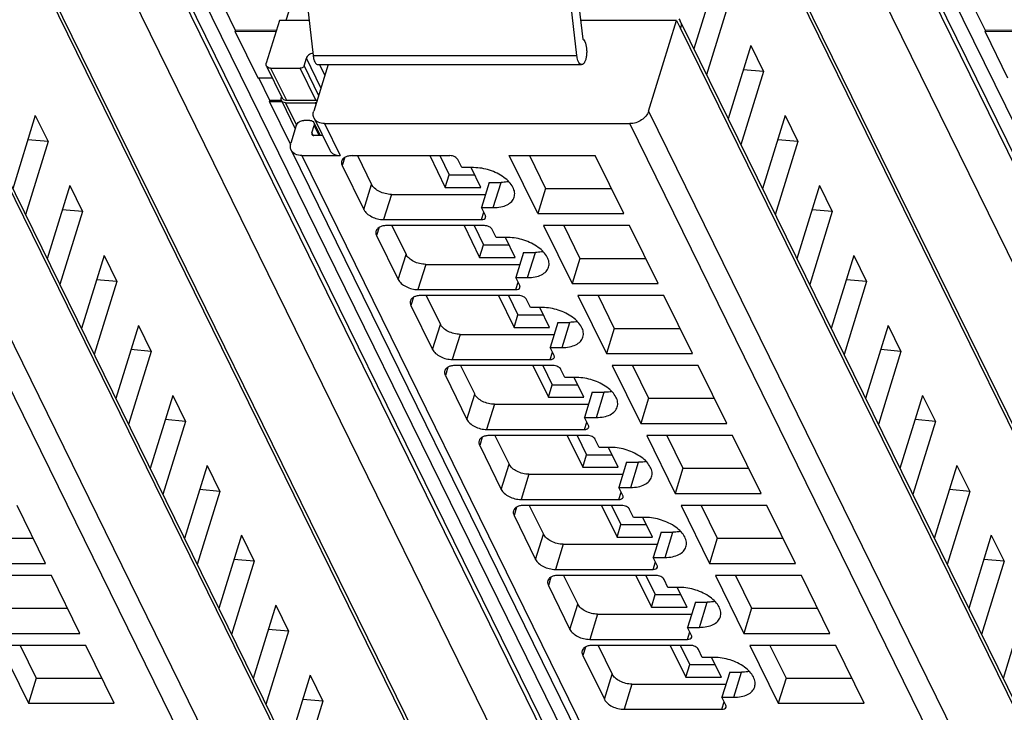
# Model space of a CAD drawing. Header units: millimetres. Extents: x 0 to 841, y 0 to 594.
# Tile 18 of 237: x 212 to 243, y 55 to 77. Entities that reach past the tile are written whole.
import ezdxf

# ---------------------------------------------------------------- set-up
doc = ezdxf.new("R2010")
doc.units = ezdxf.units.MM
doc.header["$LTSCALE"] = 46.255
doc.layers.get('0').update_dxf_attribs({"linetype": 'CONTINUOUS'})

msp = doc.modelspace()

# ---------------------------------------------------------------- linework, layer by layer
at = {"color": 9, "linetype": 'CONTINUOUS'}
for p, q in [((238.93525, 33.68029), (212.16349, 88.23541)), ((262.23809, 33.68029), (235.46633, 88.23541)), ((237.77419, 32.90348), (211.00241, 87.45865)), ((213.17026, 87.45865), (239.94204, 32.90348)), ((261.07704, 32.90348), (234.30525, 87.45865)), ((236.4731, 87.45865), (263.24489, 32.90348)), ((232.89319, 37.61283), (211.1132, 81.99579)), ((256.19604, 37.61283), (234.41605, 81.99579)), ((231.71737, 31.51324), (209.63234, 76.5178)), ((255.02022, 31.51324), (232.93519, 76.5178)), ((221.75494, 74.66228), (221.30281, 75.58362)), ((221.5121, 75.6697), (229.70955, 75.6697)), ((221.23019, 75.34863), (221.68232, 74.42728)), ((221.7104, 75.38375), (221.87454, 75.04928)), ((220.19282, 75.27029), (220.68089, 74.27572)), ((221.60195, 74.27572), (221.11388, 75.27029)), ((220.65668, 74.19739), (220.99647, 73.50495)), ((221.59832, 74.15545), (221.57774, 74.19739)), ((208.63647, 73.93864), (230.96553, 28.43679)), ((231.93931, 73.93864), (254.26838, 28.43679)), ((230.38397, 28.04512), (208.0549, 73.54697)), ((221.69785, 73.17906), (221.54409, 73.49239)), ((221.87082, 73.54697), (222.35889, 72.5524)), ((253.68681, 28.04512), (231.35775, 73.54697)), ((221.47147, 73.25739), (221.50706, 73.18486)), ((221.16151, 72.5524), (242.51444, 29.0397)), ((222.49934, 72.5006), (222.4193, 72.24159)), ((223.09039, 70.87405), (223.33246, 71.65738)), ((227.11256, 70.93621), (227.35462, 71.71954)), ((223.94551, 71.34657), (223.70344, 70.56325)), ((226.74295, 70.56325), (226.81412, 70.79358)), ((223.56699, 70.32496), (223.48695, 70.06596)), ((224.15804, 68.69842), (224.40011, 69.48174)), ((228.1802, 68.76058), (228.42227, 69.5439)), ((225.01316, 69.17094), (224.77109, 68.38761)), ((227.81059, 68.38761), (227.88177, 68.61795)), ((224.63463, 68.14933), (224.55459, 67.89032)), ((229.24785, 66.58494), (229.48992, 67.36827)), ((225.22569, 66.52278), (225.46775, 67.30611)), ((226.0808, 66.9953), (225.83874, 66.21198)), ((228.87824, 66.21198), (228.94942, 66.44231)), ((225.70228, 65.97369), (225.62224, 65.71469)), ((230.3155, 64.40931), (230.55756, 65.19263)), ((226.29333, 64.34715), (226.5354, 65.13047)), ((227.14845, 64.81967), (226.90638, 64.03634)), ((229.94589, 64.03634), (230.01706, 64.26668)), ((226.76992, 63.79806), (226.68989, 63.53905)), ((227.36098, 62.17151), (227.60305, 62.95484)), ((231.38314, 62.23367), (231.62521, 63.017)), ((228.2161, 62.64403), (227.97403, 61.86071)), ((231.01353, 61.86071), (231.08471, 62.09104)), ((227.83757, 61.62242), (227.75753, 61.36342)), ((228.42863, 59.99588), (228.67069, 60.7792)), ((232.45079, 60.05804), (232.69286, 60.84137)), ((229.28374, 60.4684), (229.04168, 59.68507)), ((232.08118, 59.68507), (232.15236, 59.91541)), ((228.90522, 59.44679), (228.82518, 59.18778)), ((229.49627, 57.82024), (229.73834, 58.60357)), ((233.51844, 57.8824), (233.7605, 58.66573)), ((230.35139, 58.29276), (230.10932, 57.50944)), ((233.14882, 57.50944), (233.22, 57.73977)), ((229.97286, 57.27115), (229.89283, 57.01215)), ((230.56392, 55.64461), (230.80598, 56.42793)), ((234.58608, 55.70677), (234.82815, 56.4901)), ((231.41904, 56.11713), (231.17697, 55.3338)), ((234.21647, 55.3338), (234.28765, 55.56414))]:
    msp.add_line(p, q, dxfattribs=at)
at = {"color": 7, "linetype": 'CONTINUOUS'}
for p, q in [((212.51459, 87.80143), (239.28638, 33.24627)), ((235.81744, 87.80143), (262.58922, 33.24627)), ((211.10154, 82.21606), (232.88153, 37.8331)), ((234.40438, 82.21606), (256.18437, 37.8331)), ((221.08642, 79.34447), (221.5121, 75.6697)), ((229.70955, 75.6697), (229.28386, 79.34447)), ((229.58606, 78.84006), (229.89504, 76.17281)), ((221.19004, 78.44993), (220.66739, 76.75861)), ((234.04793, 78.15015), (233.34496, 75.87535)), ((219.10345, 76.44051), (218.75652, 77.14748)), ((234.44448, 77.34206), (233.74151, 75.06725)), ((242.40629, 76.44051), (242.05936, 77.14748)), ((209.62091, 76.73367), (231.70594, 31.72911)), ((220.46853, 76.75861), (220.05702, 75.42696)), ((221.38596, 76.75861), (220.46853, 76.75861)), ((232.81075, 76.75861), (229.82718, 76.75861)), ((231.93931, 73.93864), (232.81075, 76.75861)), ((232.81075, 76.75861), (232.93277, 76.50997)), ((232.92376, 76.73367), (255.00879, 31.72911)), ((232.93277, 76.50997), (232.93519, 76.5178)), ((219.09122, 76.40132), (219.10332, 76.44048)), ((220.36102, 76.41072), (219.09122, 76.40132)), ((219.09122, 76.40132), (219.79281, 74.97161)), ((220.37313, 76.44989), (219.10336, 76.44048)), ((242.39406, 76.40132), (242.40617, 76.44048)), ((243.66387, 76.41072), (242.39406, 76.40132)), ((242.39406, 76.40132), (243.09566, 74.97161)), ((243.67597, 76.44989), (242.4062, 76.44048)), ((235.11557, 75.97452), (234.41261, 73.69971)), ((235.11557, 75.97452), (235.51213, 75.16642)), ((221.23019, 75.34863), (221.30281, 75.58362)), ((220.06169, 75.33885), (220.54975, 74.34427)), ((221.9779, 75.38375), (221.53132, 73.93864)), ((221.66141, 75.38375), (229.85885, 75.38375)), ((219.79281, 74.97161), (220.24027, 74.97493)), ((220.17109, 74.26487), (219.82416, 74.97185)), ((220.19282, 75.27029), (221.11388, 75.27029)), ((235.51213, 75.16642), (234.80916, 72.89162)), ((235.51213, 75.16642), (234.88297, 75.22182)), ((220.53018, 74.38415), (220.52088, 74.35405)), ((220.15887, 74.22568), (220.17097, 74.26485)), ((220.5439, 74.22853), (220.15887, 74.22568)), ((220.15887, 74.22568), (220.81118, 72.8964)), ((220.52559, 74.26747), (220.171, 74.26485)), ((220.52555, 74.26594), (220.95811, 73.38447)), ((220.65668, 74.19739), (221.57774, 74.19739)), ((220.68089, 74.27572), (221.60195, 74.27572)), ((212.88038, 73.79888), (212.17741, 71.52408)), ((212.88038, 73.79888), (213.27693, 72.99079)), ((236.18322, 73.79888), (235.48025, 71.52408)), ((236.18322, 73.79888), (236.57978, 72.99079)), ((220.99146, 73.49239), (220.82201, 72.94406)), ((221.40829, 73.64906), (221.22408, 73.64906)), ((221.47147, 73.25739), (221.54409, 73.49239)), ((221.53943, 73.5805), (221.73642, 73.17906)), ((221.54299, 73.71837), (222.03105, 72.72379)), ((221.87082, 73.54697), (231.35775, 73.54697)), ((221.80764, 73.17906), (221.53937, 73.17906)), ((213.27693, 72.99079), (212.57396, 70.71598)), ((213.27693, 72.99079), (212.64778, 73.04619)), ((236.57978, 72.99079), (235.87681, 70.71598)), ((236.57978, 72.99079), (235.95062, 73.04619)), ((220.83367, 72.72379), (242.1866, 29.21109)), ((221.16151, 72.5524), (222.35889, 72.5524)), ((222.72731, 72.5524), (225.76681, 72.5524)), ((222.89325, 72.5524), (223.33246, 71.65738)), ((225.13632, 72.5524), (225.62128, 71.56414)), ((225.44955, 72.5524), (225.74232, 71.9558)), ((228.49355, 70.74973), (227.60893, 72.5524)), ((227.60893, 72.5524), (230.28001, 72.5524)), ((228.2354, 72.5524), (228.73562, 71.53306)), ((231.16463, 70.74973), (230.28001, 72.5524)), ((222.4193, 72.24159), (223.09039, 70.87405)), ((226.13405, 72.17943), (226.01203, 72.42808)), ((225.62128, 71.56414), (225.74232, 71.9558)), ((225.74232, 71.9558), (226.53436, 71.9558)), ((226.50247, 72.17943), (226.13405, 72.17943)), ((226.72656, 71.56414), (226.42461, 72.17943)), ((213.94802, 71.62325), (213.24506, 69.34844)), ((213.94802, 71.62325), (214.34458, 70.81515)), ((226.9862, 71.71954), (226.74413, 70.93621)), ((226.9862, 71.71954), (227.35462, 71.71954)), ((237.25087, 71.62325), (236.5479, 69.34844)), ((237.25087, 71.62325), (237.64742, 70.81515)), ((223.94551, 71.34657), (226.87094, 71.34657)), ((225.62128, 71.56414), (226.72656, 71.56414)), ((228.73562, 71.53306), (228.49355, 70.74973)), ((228.73562, 71.53306), (230.78023, 71.53306)), ((214.34458, 70.81515), (213.64161, 68.54035)), ((214.34458, 70.81515), (213.71542, 70.87055)), ((226.86615, 70.68757), (226.74413, 70.93621)), ((226.74413, 70.93621), (227.11256, 70.93621)), ((228.49355, 70.74973), (231.16463, 70.74973)), ((237.64742, 70.81515), (236.94445, 68.54035)), ((237.64742, 70.81515), (237.01827, 70.87055)), ((223.70344, 70.56325), (226.74295, 70.56325)), ((226.83446, 70.37676), (223.79496, 70.37676)), ((223.96089, 70.37676), (224.40011, 69.48174)), ((226.20396, 70.37676), (226.68893, 69.3885)), ((226.5172, 70.37676), (226.80996, 69.78017)), ((227.2017, 70.0038), (227.07968, 70.25244)), ((228.67658, 70.37676), (229.5612, 68.57409)), ((231.34766, 70.37676), (228.67658, 70.37676)), ((229.30305, 70.37676), (229.80327, 69.35742)), ((232.23228, 68.57409), (231.34766, 70.37676)), ((223.48695, 70.06596), (224.15804, 68.69842)), ((226.68893, 69.3885), (226.80996, 69.78017)), ((226.80996, 69.78017), (227.602, 69.78017)), ((227.57012, 70.0038), (227.2017, 70.0038)), ((227.7942, 69.3885), (227.49226, 70.0038)), ((228.05385, 69.5439), (227.81178, 68.76058)), ((228.05385, 69.5439), (228.42227, 69.5439)), ((215.01567, 69.44761), (214.3127, 67.17281)), ((215.01567, 69.44761), (215.41223, 68.63952)), ((225.01316, 69.17094), (227.93859, 69.17094)), ((226.68893, 69.3885), (227.7942, 69.3885)), ((229.80327, 69.35742), (229.5612, 68.57409)), ((229.80327, 69.35742), (231.84788, 69.35742)), ((238.31851, 69.44761), (237.61555, 67.17281)), ((238.31851, 69.44761), (238.71507, 68.63952)), ((215.41223, 68.63952), (214.70926, 66.36471)), ((215.41223, 68.63952), (214.78307, 68.69492)), ((227.9338, 68.51193), (227.81178, 68.76058)), ((227.81178, 68.76058), (228.1802, 68.76058)), ((229.5612, 68.57409), (232.23228, 68.57409)), ((238.71507, 68.63952), (238.0121, 66.36471)), ((238.71507, 68.63952), (238.08591, 68.69492)), ((224.77109, 68.38761), (227.81059, 68.38761)), ((227.9021, 68.20113), (224.8626, 68.20113)), ((225.02854, 68.20113), (225.46775, 67.30611)), ((227.27161, 68.20113), (227.75658, 67.21287)), ((227.58484, 68.20113), (227.87761, 67.60453)), ((228.26934, 67.82816), (228.14733, 68.07681)), ((229.74423, 68.20113), (230.62885, 66.39846)), ((232.4153, 68.20113), (229.74423, 68.20113)), ((230.37069, 68.20113), (230.87091, 67.18179)), ((233.29992, 66.39846), (232.4153, 68.20113)), ((224.55459, 67.89032), (225.22569, 66.52278)), ((228.63777, 67.82816), (228.26934, 67.82816)), ((228.86185, 67.21287), (228.55991, 67.82816)), ((227.75658, 67.21287), (227.87761, 67.60453)), ((227.87761, 67.60453), (228.66965, 67.60453)), ((229.12149, 67.36827), (228.87943, 66.58494)), ((229.12149, 67.36827), (229.48992, 67.36827)), ((216.08332, 67.27198), (215.38035, 64.99717)), ((216.08332, 67.27198), (216.47987, 66.46388)), ((227.75658, 67.21287), (228.86185, 67.21287)), ((230.87091, 67.18179), (230.62885, 66.39846)), ((230.87091, 67.18179), (232.91552, 67.18179)), ((239.38616, 67.27198), (238.68319, 64.99717)), ((239.38616, 67.27198), (239.78271, 66.46388)), ((226.0808, 66.9953), (229.00624, 66.9953)), ((216.47987, 66.46388), (215.7769, 64.18908)), ((216.47987, 66.46388), (215.85072, 66.51928)), ((229.00144, 66.3363), (228.87943, 66.58494)), ((228.87943, 66.58494), (229.24785, 66.58494)), ((239.78271, 66.46388), (239.07975, 64.18908)), ((239.78271, 66.46388), (239.15356, 66.51928)), ((225.83874, 66.21198), (228.87824, 66.21198)), ((230.62885, 66.39846), (233.29992, 66.39846)), ((228.96975, 66.02549), (225.93025, 66.02549)), ((226.09619, 66.02549), (226.5354, 65.13047)), ((228.33925, 66.02549), (228.82422, 65.03723)), ((228.65249, 66.02549), (228.94526, 65.4289)), ((229.33699, 65.65253), (229.21497, 65.90117)), ((230.81187, 66.02549), (231.69649, 64.22282)), ((233.48295, 66.02549), (230.81187, 66.02549)), ((231.43834, 66.02549), (231.93856, 65.00615)), ((234.36757, 64.22282), (233.48295, 66.02549)), ((225.62224, 65.71469), (226.29333, 64.34715)), ((229.70541, 65.65253), (229.33699, 65.65253)), ((229.9295, 65.03723), (229.62755, 65.65253)), ((228.82422, 65.03723), (228.94526, 65.4289)), ((228.94526, 65.4289), (229.7373, 65.4289)), ((230.18914, 65.19263), (229.94707, 64.40931)), ((230.18914, 65.19263), (230.55756, 65.19263)), ((217.15096, 65.09634), (216.448, 62.82154)), ((217.15096, 65.09634), (217.54752, 64.28825)), ((228.82422, 65.03723), (229.9295, 65.03723)), ((231.93856, 65.00615), (231.69649, 64.22282)), ((231.93856, 65.00615), (233.98317, 65.00615)), ((240.45381, 65.09634), (239.75084, 62.82154)), ((240.45381, 65.09634), (240.85036, 64.28825)), ((227.14845, 64.81967), (230.07388, 64.81967)), ((217.54752, 64.28825), (216.84455, 62.01344)), ((217.54752, 64.28825), (216.91836, 64.34365)), ((230.06909, 64.16066), (229.94707, 64.40931)), ((229.94707, 64.40931), (230.3155, 64.40931)), ((240.85036, 64.28825), (240.14739, 62.01344)), ((240.85036, 64.28825), (240.22121, 64.34365)), ((226.90638, 64.03634), (229.94589, 64.03634)), ((231.69649, 64.22282), (234.36757, 64.22282)), ((230.0374, 63.84986), (226.9979, 63.84986)), ((227.16383, 63.84986), (227.60305, 62.95484)), ((229.4069, 63.84986), (229.89187, 62.8616)), ((229.72013, 63.84986), (230.0129, 63.25326)), ((230.40463, 63.47689), (230.28262, 63.72554)), ((231.87952, 63.84986), (232.76414, 62.04719)), ((234.5506, 63.84986), (231.87952, 63.84986)), ((232.50599, 63.84986), (233.00621, 62.83052)), ((235.43522, 62.04719), (234.5506, 63.84986)), ((226.68989, 63.53905), (227.36098, 62.17151)), ((230.77306, 63.47689), (230.40463, 63.47689)), ((230.99714, 62.8616), (230.6952, 63.47689)), ((229.89187, 62.8616), (230.0129, 63.25326)), ((230.0129, 63.25326), (230.80494, 63.25326)), ((218.21861, 62.92071), (217.51564, 60.6459)), ((218.21861, 62.92071), (218.61516, 62.11261)), ((229.89187, 62.8616), (230.99714, 62.8616)), ((231.25679, 63.017), (231.01472, 62.23367)), ((231.25679, 63.017), (231.62521, 63.017)), ((233.00621, 62.83052), (232.76414, 62.04719)), ((233.00621, 62.83052), (235.05082, 62.83052)), ((241.52145, 62.92071), (240.81849, 60.6459)), ((241.52145, 62.92071), (241.91801, 62.11261)), ((228.2161, 62.64403), (231.14153, 62.64403)), ((218.61516, 62.11261), (217.98601, 62.16801)), ((231.13674, 61.98503), (231.01472, 62.23367)), ((231.01472, 62.23367), (231.38314, 62.23367)), ((241.91801, 62.11261), (241.28885, 62.16801)), ((218.61516, 62.11261), (217.9122, 59.83781)), ((227.97403, 61.86071), (231.01353, 61.86071)), ((232.76414, 62.04719), (235.43522, 62.04719)), ((241.91801, 62.11261), (241.21504, 59.83781)), ((213.20002, 59.87156), (212.3154, 61.67422)), ((231.10504, 61.67422), (228.06554, 61.67422)), ((228.23148, 61.67422), (228.67069, 60.7792)), ((230.47455, 61.67422), (230.95952, 60.68596)), ((230.78778, 61.67422), (231.08055, 61.07763)), ((231.47228, 61.30126), (231.35026, 61.5499)), ((232.94717, 61.67422), (233.83179, 59.87156)), ((235.61824, 61.67422), (232.94717, 61.67422)), ((233.57363, 61.67422), (234.07385, 60.65488)), ((236.50286, 59.87156), (235.61824, 61.67422)), ((227.75753, 61.36342), (228.42863, 59.99588)), ((231.84071, 61.30126), (231.47228, 61.30126)), ((232.06479, 60.68596), (231.76285, 61.30126)), ((230.95952, 60.68596), (231.08055, 61.07763)), ((231.08055, 61.07763), (231.87259, 61.07763)), ((210.77101, 60.65488), (212.81562, 60.65488)), ((219.28626, 60.74507), (218.58329, 58.47027)), ((219.28626, 60.74507), (219.68281, 59.93698)), ((230.95952, 60.68596), (232.06479, 60.68596)), ((232.32443, 60.84137), (232.08237, 60.05804)), ((232.32443, 60.84137), (232.69286, 60.84137)), ((234.07385, 60.65488), (233.83179, 59.87156)), ((234.07385, 60.65488), (236.11846, 60.65488)), ((242.5891, 60.74507), (241.88613, 58.47027)), ((242.5891, 60.74507), (242.98565, 59.93698)), ((229.28374, 60.4684), (232.20918, 60.4684)), ((219.68281, 59.93698), (219.05366, 59.99238)), ((232.20438, 59.80939), (232.08237, 60.05804)), ((232.08237, 60.05804), (232.45079, 60.05804)), ((242.98565, 59.93698), (242.3565, 59.99238)), ((210.52894, 59.87156), (213.20002, 59.87156)), ((219.68281, 59.93698), (218.97984, 57.66217)), ((229.04168, 59.68507), (232.08118, 59.68507)), ((233.83179, 59.87156), (236.50286, 59.87156)), ((242.98565, 59.93698), (242.28269, 57.66217)), ((213.38305, 59.49859), (210.71197, 59.49859)), ((214.26767, 57.69592), (213.38305, 59.49859)), ((232.17269, 59.49859), (229.13319, 59.49859)), ((229.29913, 59.49859), (229.73834, 58.60357)), ((231.54219, 59.49859), (232.02716, 58.51033)), ((231.85543, 59.49859), (232.1482, 58.90199)), ((232.53993, 59.12562), (232.41791, 59.37427)), ((234.01481, 59.49859), (234.89943, 57.69592)), ((236.68589, 59.49859), (234.01481, 59.49859)), ((234.64128, 59.49859), (235.1415, 58.47925)), ((237.57051, 57.69592), (236.68589, 59.49859)), ((228.82518, 59.18778), (229.49627, 57.82024)), ((232.90835, 59.12562), (232.53993, 59.12562)), ((233.13244, 58.51033), (232.83049, 59.12562)), ((232.02716, 58.51033), (232.1482, 58.90199)), ((232.1482, 58.90199), (232.94024, 58.90199)), ((211.83866, 58.47925), (213.88327, 58.47925)), ((220.3539, 58.56944), (219.65094, 56.29463)), ((220.3539, 58.56944), (220.75046, 57.76134)), ((232.02716, 58.51033), (233.13244, 58.51033)), ((233.39208, 58.66573), (233.15001, 57.8824)), ((233.39208, 58.66573), (233.7605, 58.66573)), ((235.1415, 58.47925), (234.89943, 57.69592)), ((235.1415, 58.47925), (237.18611, 58.47925)), ((243.65675, 58.56944), (242.95378, 56.29463)), ((230.35139, 58.29276), (233.27682, 58.29276)), ((233.27203, 57.63376), (233.15001, 57.8824)), ((233.15001, 57.8824), (233.51844, 57.8824)), ((211.59659, 57.69592), (214.26767, 57.69592)), ((220.75046, 57.76134), (220.04749, 55.48654)), ((220.75046, 57.76134), (220.1213, 57.81674)), ((234.89943, 57.69592), (237.57051, 57.69592)), ((211.77962, 57.32295), (212.66424, 55.52029)), ((214.45069, 57.32295), (211.77962, 57.32295)), ((212.40608, 57.32295), (212.9063, 56.30361)), ((215.33531, 55.52029), (214.45069, 57.32295)), ((230.10932, 57.50944), (233.14882, 57.50944)), ((233.24034, 57.32295), (230.20084, 57.32295)), ((230.36677, 57.32295), (230.80598, 56.42793)), ((232.60984, 57.32295), (233.09481, 56.33469)), ((232.92307, 57.32295), (233.21584, 56.72636)), ((235.08246, 57.32295), (235.96708, 55.52029)), ((237.75354, 57.32295), (235.08246, 57.32295)), ((235.70893, 57.32295), (236.20915, 56.30361)), ((238.63816, 55.52029), (237.75354, 57.32295)), ((229.89283, 57.01215), (230.56392, 55.64461)), ((233.60757, 56.94999), (233.48556, 57.19863)), ((233.976, 56.94999), (233.60757, 56.94999)), ((234.20008, 56.33469), (233.89814, 56.94999)), ((233.09481, 56.33469), (233.21584, 56.72636)), ((233.21584, 56.72636), (234.00788, 56.72636)), ((212.9063, 56.30361), (212.66424, 55.52029)), ((212.9063, 56.30361), (214.95091, 56.30361)), ((221.42155, 56.3938), (220.71858, 54.119)), ((221.42155, 56.3938), (221.8181, 55.58571)), ((233.09481, 56.33469), (234.20008, 56.33469)), ((234.45972, 56.4901), (234.21766, 55.70677)), ((234.45972, 56.4901), (234.82815, 56.4901)), ((236.20915, 56.30361), (235.96708, 55.52029)), ((236.20915, 56.30361), (238.25376, 56.30361)), ((231.41904, 56.11713), (234.34447, 56.11713)), ((234.33968, 55.45812), (234.21766, 55.70677)), ((234.21766, 55.70677), (234.58608, 55.70677)), ((212.66424, 55.52029), (215.33531, 55.52029)), ((221.8181, 55.58571), (221.11514, 53.3109)), ((221.8181, 55.58571), (221.18895, 55.64111)), ((235.96708, 55.52029), (238.63816, 55.52029)), ((231.17697, 55.3338), (234.21647, 55.3338))]:
    msp.add_line(p, q, dxfattribs=at)
for centre, radius, start, end in [((232.69568, 76.62174), 0.25405, 26.13953, 28.651716), ((232.69418, 76.62104), 0.25571, 20.378799, 26.132367), ((220.68073, 74.47912), 0.2034, 263.10788, 270.044676), ((221.44537, 73.53431), 0.10478, 26.152647, 30.827112)]:
    msp.add_arc(centre, radius, start, end, dxfattribs=at)
for points in [[(232.87395, 76.80308), (232.89146, 76.78551), (232.90673, 76.76533), (232.91863, 76.74356)], [(221.31112, 75.6049), (221.30787, 75.59802), (221.30506, 75.5909), (221.30281, 75.58362)], [(221.50427, 75.73811), (221.48103, 75.73492), (221.45807, 75.72839), (221.43651, 75.71916)], [(221.6122, 74.20004), (221.60081, 74.19832), (221.58926, 74.19739), (221.57774, 74.19739)], [(221.60195, 74.27572), (221.61385, 74.27572), (221.62584, 74.27773), (221.63723, 74.28116)], [(221.49415, 73.62792), (221.51068, 73.6183), (221.52554, 73.60442), (221.53534, 73.58801)], [(221.47147, 73.25739), (221.46713, 73.24334), (221.46734, 73.22655), (221.4738, 73.21334)]]:
    msp.add_open_spline(points, degree=3, dxfattribs=at)
for points, knots in [([(232.93389, 76.71009), (232.93931, 76.69548), (232.95644, 76.63271), (232.94971, 76.56481), (232.93519, 76.5178)], [0, 0, 0, 0, 0.24049099, 1, 1, 1, 1]), ([(229.95567, 76.09708), (229.98633, 76.03462), (230.00943, 75.92383), (230.0169, 75.7734), (230.00908, 75.6555), (229.98695, 75.54784), (229.95293, 75.45123), (229.89772, 75.38375), (229.85885, 75.38376)], [0, 0, 0, 0, 0.27031636, 0.42849814, 0.58563937, 0.72925847, 0.84897904, 1, 1, 1, 1]), ([(229.89504, 76.17281), (229.90086, 76.16924), (229.92668, 76.14898), (229.94432, 76.12021), (229.95567, 76.09708)], [0, 0, 0, 0, 0.20946324, 1, 1, 1, 1]), ([(221.43651, 75.71916), (221.42263, 75.71321), (221.37208, 75.68662), (221.32906, 75.64298), (221.31112, 75.6049)], [0, 0, 0, 0, 0.26402802, 1, 1, 1, 1]), ([(221.5121, 75.6697), (221.51431, 75.65063), (221.52444, 75.58262), (221.54271, 75.51499), (221.56458, 75.47042)], [0, 0, 0, 0, 0.27893412, 1, 1, 1, 1]), ([(229.76202, 75.47042), (229.75542, 75.48388), (229.72915, 75.54771), (229.71575, 75.61618), (229.70955, 75.6697)], [0, 0, 0, 0, 0.21767694, 1, 1, 1, 1]), ([(220.06169, 75.33885), (220.05206, 75.35848), (220.04804, 75.39034), (220.05468, 75.41938), (220.05702, 75.42696)], [0, 0, 0, 0, 0.7338598, 1, 1, 1, 1]), ([(220.19282, 75.27029), (220.16528, 75.27029), (220.11254, 75.27958), (220.07218, 75.31751), (220.06169, 75.33885)], [0, 0, 0, 0, 0.53653651, 1, 1, 1, 1]), ([(221.23019, 75.34863), (221.22684, 75.33777), (221.20249, 75.295), (221.15092, 75.27029), (221.11388, 75.27029)], [0, 0, 0, 0, 0.23470992, 1, 1, 1, 1]), ([(221.56458, 75.47042), (221.57088, 75.45759), (221.59168, 75.41986), (221.63138, 75.38376), (221.66141, 75.38376)], [0, 0, 0, 0, 0.32261421, 1, 1, 1, 1]), ([(229.85885, 75.38376), (229.84999, 75.38376), (229.80498, 75.39466), (229.77783, 75.43821), (229.76202, 75.47042)], [0, 0, 0, 0, 0.1980752, 1, 1, 1, 1]), ([(220.52555, 74.26595), (220.51592, 74.28558), (220.5119, 74.31743), (220.51854, 74.34647), (220.52088, 74.35405)], [0, 0, 0, 0, 0.7338598, 1, 1, 1, 1]), ([(220.65668, 74.19739), (220.62914, 74.19739), (220.5764, 74.20668), (220.53604, 74.2446), (220.52555, 74.26595)], [0, 0, 0, 0, 0.53653651, 1, 1, 1, 1]), ([(220.54976, 74.34428), (220.55873, 74.326), (220.59045, 74.29274), (220.63352, 74.27996), (220.65632, 74.27719)], [0, 0, 0, 0, 0.46993173, 1, 1, 1, 1]), ([(221.54299, 73.71837), (221.52706, 73.75081), (221.50846, 73.82584), (221.51988, 73.90162), (221.53132, 73.93864)], [0, 0, 0, 0, 0.48263732, 1, 1, 1, 1]), ([(231.93931, 73.93864), (231.90447, 73.8259), (231.72916, 73.62743), (231.48404, 73.54697), (231.35775, 73.54697)], [0, 0, 0, 0, 0.48302105, 1, 1, 1, 1]), ([(220.99146, 73.49239), (221.00539, 73.53748), (221.07551, 73.61688), (221.17356, 73.64906), (221.22408, 73.64906)], [0, 0, 0, 0, 0.48301924, 1, 1, 1, 1]), ([(221.40829, 73.64906), (221.41618, 73.64906), (221.44576, 73.64742), (221.47534, 73.63887), (221.49415, 73.62792)], [0, 0, 0, 0, 0.26597106, 1, 1, 1, 1]), ([(221.53942, 73.5805), (221.54906, 73.56087), (221.55307, 73.52901), (221.54643, 73.49997), (221.54409, 73.49239)], [0, 0, 0, 0, 0.7338598, 1, 1, 1, 1]), ([(221.87082, 73.54697), (221.802, 73.54697), (221.67015, 73.5702), (221.5692, 73.66497), (221.54299, 73.71837)], [0, 0, 0, 0, 0.53640252, 1, 1, 1, 1]), ([(221.4738, 73.21334), (221.47903, 73.20265), (221.49926, 73.18373), (221.52561, 73.17906), (221.53937, 73.17906)], [0, 0, 0, 0, 0.46369268, 1, 1, 1, 1]), ([(220.83368, 72.72379), (220.81775, 72.75624), (220.79915, 72.83126), (220.81057, 72.90705), (220.82201, 72.94406)], [0, 0, 0, 0, 0.48263732, 1, 1, 1, 1]), ([(221.16151, 72.5524), (221.09269, 72.5524), (220.96084, 72.57562), (220.85988, 72.6704), (220.83368, 72.72379)], [0, 0, 0, 0, 0.53640252, 1, 1, 1, 1]), ([(222.03106, 72.72379), (222.05726, 72.6704), (222.15822, 72.57562), (222.29007, 72.5524), (222.35889, 72.5524)], [0, 0, 0, 0, 0.46359768, 1, 1, 1, 1]), ([(222.72731, 72.5524), (222.68817, 72.5524), (222.61446, 72.54617), (222.51539, 72.51506), (222.43991, 72.46331), (222.40982, 72.41411), (222.40212, 72.38922)], [0, 0, 0, 0, 0.30375974, 0.56999726, 0.79778841, 1, 1, 1, 1]), ([(226.01203, 72.42808), (225.9928, 72.46727), (225.91136, 72.52871), (225.81766, 72.5524), (225.76681, 72.5524)], [0, 0, 0, 0, 0.46198205, 1, 1, 1, 1]), ([(222.40212, 72.38922), (222.39863, 72.3779), (222.38893, 72.32818), (222.40237, 72.27608), (222.4193, 72.24159)], [0, 0, 0, 0, 0.23564532, 1, 1, 1, 1]), ([(227.76291, 71.26258), (227.77765, 71.31032), (227.78448, 71.41998), (227.72531, 71.58362), (227.60789, 71.74147), (227.37576, 71.94153), (227.00303, 72.1207), (226.66956, 72.17943), (226.50247, 72.17943)], [0, 0, 0, 0, 0.08651326, 0.18324425, 0.2955517, 0.42361951, 0.71069026, 1, 1, 1, 1]), ([(223.94551, 71.34657), (223.8184, 71.34657), (223.62834, 71.39543), (223.42826, 71.52539), (223.35467, 71.61211), (223.33246, 71.65738)], [0, 0, 0, 0, 0.53501664, 0.78777233, 1, 1, 1, 1]), ([(227.59527, 71.74333), (227.57637, 71.73933), (227.49693, 71.72499), (227.41599, 71.71954), (227.35462, 71.71954)], [0, 0, 0, 0, 0.23947121, 1, 1, 1, 1]), ([(227.11256, 70.93621), (227.19083, 70.93621), (227.33827, 70.94866), (227.53639, 71.0109), (227.68738, 71.11437), (227.74753, 71.2128), (227.76291, 71.26258)], [0, 0, 0, 0, 0.30376172, 0.57000494, 0.79777765, 1, 1, 1, 1]), ([(223.09039, 70.87405), (223.11261, 70.82879), (223.1862, 70.74206), (223.38627, 70.6121), (223.57633, 70.56325), (223.70344, 70.56325)], [0, 0, 0, 0, 0.21222789, 0.46498369, 1, 1, 1, 1]), ([(226.87302, 70.62852), (226.87442, 70.63305), (226.87828, 70.65294), (226.87292, 70.67378), (226.86615, 70.68757)], [0, 0, 0, 0, 0.23585703, 1, 1, 1, 1]), ([(226.74295, 70.56325), (226.77214, 70.56325), (226.82429, 70.56921), (226.8666, 70.60779), (226.87302, 70.62852)], [0, 0, 0, 0, 0.57363204, 1, 1, 1, 1]), ([(223.46977, 70.21358), (223.46627, 70.20227), (223.45657, 70.15255), (223.47002, 70.10045), (223.48695, 70.06596)], [0, 0, 0, 0, 0.23564532, 1, 1, 1, 1]), ([(223.79496, 70.37676), (223.75582, 70.37676), (223.6821, 70.37054), (223.58303, 70.33943), (223.50755, 70.28767), (223.47746, 70.23847), (223.46977, 70.21358)], [0, 0, 0, 0, 0.30375974, 0.56999726, 0.79778841, 1, 1, 1, 1]), ([(227.07968, 70.25244), (227.06044, 70.29164), (226.97901, 70.35308), (226.8853, 70.37676), (226.83446, 70.37676)], [0, 0, 0, 0, 0.46198205, 1, 1, 1, 1]), ([(228.83055, 69.08695), (228.8453, 69.13469), (228.85213, 69.24435), (228.79296, 69.40799), (228.67554, 69.56583), (228.44341, 69.76589), (228.07067, 69.94506), (227.73721, 70.0038), (227.57012, 70.0038)], [0, 0, 0, 0, 0.08651326, 0.18324425, 0.2955517, 0.42361951, 0.71069026, 1, 1, 1, 1]), ([(225.01316, 69.17094), (224.88605, 69.17094), (224.69599, 69.21979), (224.49591, 69.34975), (224.42232, 69.43648), (224.40011, 69.48174)], [0, 0, 0, 0, 0.53501664, 0.78777233, 1, 1, 1, 1]), ([(228.66292, 69.5677), (228.64402, 69.5637), (228.56458, 69.54936), (228.48364, 69.5439), (228.42227, 69.5439)], [0, 0, 0, 0, 0.23947121, 1, 1, 1, 1]), ([(228.1802, 68.76058), (228.25848, 68.76058), (228.40592, 68.77302), (228.60404, 68.83526), (228.75503, 68.93873), (228.81518, 69.03716), (228.83055, 69.08695)], [0, 0, 0, 0, 0.30376172, 0.57000494, 0.79777765, 1, 1, 1, 1]), ([(224.15804, 68.69842), (224.18025, 68.65315), (224.25384, 68.56642), (224.45392, 68.43646), (224.64398, 68.38761), (224.77109, 68.38761)], [0, 0, 0, 0, 0.21222789, 0.46498369, 1, 1, 1, 1]), ([(227.81059, 68.38761), (227.83978, 68.38761), (227.89194, 68.39357), (227.93425, 68.43216), (227.94066, 68.45289)], [0, 0, 0, 0, 0.57363204, 1, 1, 1, 1]), ([(227.94066, 68.45289), (227.94207, 68.45741), (227.94592, 68.47731), (227.94056, 68.49814), (227.9338, 68.51193)], [0, 0, 0, 0, 0.23585703, 1, 1, 1, 1]), ([(224.53742, 68.03795), (224.53392, 68.02663), (224.52422, 67.97691), (224.53767, 67.92481), (224.55459, 67.89032)], [0, 0, 0, 0, 0.23564532, 1, 1, 1, 1]), ([(224.8626, 68.20113), (224.82347, 68.20113), (224.74975, 68.1949), (224.65068, 68.16379), (224.5752, 68.11204), (224.54511, 68.06284), (224.53742, 68.03795)], [0, 0, 0, 0, 0.30375974, 0.56999726, 0.79778841, 1, 1, 1, 1]), ([(228.14733, 68.07681), (228.12809, 68.116), (228.04666, 68.17744), (227.95295, 68.20113), (227.9021, 68.20113)], [0, 0, 0, 0, 0.46198205, 1, 1, 1, 1]), ([(229.8982, 66.91131), (229.91294, 66.95906), (229.91978, 67.06871), (229.8606, 67.23235), (229.74318, 67.3902), (229.51105, 67.59026), (229.13832, 67.76943), (228.80486, 67.82816), (228.63777, 67.82816)], [0, 0, 0, 0, 0.08651326, 0.18324425, 0.2955517, 0.42361951, 0.71069026, 1, 1, 1, 1]), ([(229.73057, 67.39206), (229.71166, 67.38806), (229.63222, 67.37372), (229.55128, 67.36827), (229.48992, 67.36827)], [0, 0, 0, 0, 0.23947121, 1, 1, 1, 1]), ([(226.0808, 66.9953), (225.95369, 66.9953), (225.76363, 67.04416), (225.56355, 67.17412), (225.48997, 67.26084), (225.46775, 67.30611)], [0, 0, 0, 0, 0.53501664, 0.78777233, 1, 1, 1, 1]), ([(229.24785, 66.58494), (229.32612, 66.58494), (229.47356, 66.59739), (229.67169, 66.65963), (229.82268, 66.7631), (229.88282, 66.86153), (229.8982, 66.91131)], [0, 0, 0, 0, 0.30376172, 0.57000494, 0.79777765, 1, 1, 1, 1]), ([(225.22569, 66.52278), (225.2479, 66.47752), (225.32149, 66.39079), (225.52157, 66.26083), (225.71163, 66.21198), (225.83874, 66.21198)], [0, 0, 0, 0, 0.21222789, 0.46498369, 1, 1, 1, 1]), ([(228.87824, 66.21198), (228.90743, 66.21198), (228.95959, 66.21794), (229.00189, 66.25653), (229.00831, 66.27725)], [0, 0, 0, 0, 0.57363204, 1, 1, 1, 1]), ([(229.00831, 66.27725), (229.00971, 66.28178), (229.01357, 66.30167), (229.00821, 66.32251), (229.00144, 66.3363)], [0, 0, 0, 0, 0.23585703, 1, 1, 1, 1]), ([(225.60506, 65.86231), (225.60157, 65.851), (225.59187, 65.80128), (225.60531, 65.74918), (225.62224, 65.71469)], [0, 0, 0, 0, 0.23564532, 1, 1, 1, 1]), ([(225.93025, 66.02549), (225.89111, 66.02549), (225.8174, 66.01927), (225.71833, 65.98816), (225.64285, 65.9364), (225.61276, 65.8872), (225.60506, 65.86231)], [0, 0, 0, 0, 0.30375974, 0.56999726, 0.79778841, 1, 1, 1, 1]), ([(229.21497, 65.90117), (229.19574, 65.94037), (229.1143, 66.00181), (229.0206, 66.02549), (228.96975, 66.02549)], [0, 0, 0, 0, 0.46198205, 1, 1, 1, 1]), ([(230.96585, 64.73568), (230.98059, 64.78342), (230.98742, 64.89308), (230.92825, 65.05672), (230.81083, 65.21456), (230.5787, 65.41463), (230.20596, 65.59379), (229.8725, 65.65253), (229.70541, 65.65253)], [0, 0, 0, 0, 0.08651326, 0.18324425, 0.2955517, 0.42361951, 0.71069026, 1, 1, 1, 1]), ([(230.79821, 65.21643), (230.77931, 65.21243), (230.69987, 65.19809), (230.61893, 65.19263), (230.55756, 65.19263)], [0, 0, 0, 0, 0.23947121, 1, 1, 1, 1]), ([(227.14845, 64.81967), (227.02134, 64.81967), (226.83128, 64.86852), (226.6312, 64.99848), (226.55761, 65.08521), (226.5354, 65.13047)], [0, 0, 0, 0, 0.53501664, 0.78777233, 1, 1, 1, 1]), ([(230.3155, 64.40931), (230.39377, 64.40931), (230.54121, 64.42175), (230.73933, 64.48399), (230.89032, 64.58746), (230.95047, 64.68589), (230.96585, 64.73568)], [0, 0, 0, 0, 0.30376172, 0.57000494, 0.79777765, 1, 1, 1, 1]), ([(226.29333, 64.34715), (226.31555, 64.30188), (226.38913, 64.21515), (226.58921, 64.08519), (226.77927, 64.03634), (226.90638, 64.03634)], [0, 0, 0, 0, 0.21222789, 0.46498369, 1, 1, 1, 1]), ([(229.94589, 64.03634), (229.97507, 64.03634), (230.02723, 64.0423), (230.06954, 64.08089), (230.07596, 64.10162)], [0, 0, 0, 0, 0.57363204, 1, 1, 1, 1]), ([(230.07596, 64.10162), (230.07736, 64.10615), (230.08122, 64.12604), (230.07586, 64.14687), (230.06909, 64.16066)], [0, 0, 0, 0, 0.23585703, 1, 1, 1, 1]), ([(226.67271, 63.68668), (226.66921, 63.67536), (226.65951, 63.62564), (226.67296, 63.57354), (226.68989, 63.53905)], [0, 0, 0, 0, 0.23564532, 1, 1, 1, 1]), ([(226.9979, 63.84986), (226.95876, 63.84986), (226.88504, 63.84363), (226.78597, 63.81252), (226.71049, 63.76077), (226.6804, 63.71157), (226.67271, 63.68668)], [0, 0, 0, 0, 0.30375974, 0.56999726, 0.79778841, 1, 1, 1, 1]), ([(230.28262, 63.72554), (230.26338, 63.76473), (230.18195, 63.82617), (230.08824, 63.84986), (230.0374, 63.84986)], [0, 0, 0, 0, 0.46198205, 1, 1, 1, 1]), ([(232.03349, 62.56004), (232.04824, 62.60779), (232.05507, 62.71744), (231.9959, 62.88108), (231.87848, 63.03893), (231.64634, 63.23899), (231.27361, 63.41816), (230.94015, 63.47689), (230.77306, 63.47689)], [0, 0, 0, 0, 0.08651326, 0.18324425, 0.2955517, 0.42361951, 0.71069026, 1, 1, 1, 1]), ([(231.86586, 63.04079), (231.84696, 63.03679), (231.76752, 63.02245), (231.68658, 63.017), (231.62521, 63.017)], [0, 0, 0, 0, 0.23947121, 1, 1, 1, 1]), ([(228.2161, 62.64403), (228.08899, 62.64403), (227.89893, 62.69289), (227.69885, 62.82285), (227.62526, 62.90957), (227.60305, 62.95484)], [0, 0, 0, 0, 0.53501664, 0.78777233, 1, 1, 1, 1]), ([(231.38314, 62.23367), (231.46141, 62.23367), (231.60886, 62.24612), (231.80698, 62.30836), (231.95797, 62.41183), (232.01812, 62.51026), (232.03349, 62.56004)], [0, 0, 0, 0, 0.30376172, 0.57000494, 0.79777765, 1, 1, 1, 1]), ([(227.36098, 62.17151), (227.38319, 62.12625), (227.45678, 62.03952), (227.65686, 61.90956), (227.84692, 61.86071), (227.97403, 61.86071)], [0, 0, 0, 0, 0.21222789, 0.46498369, 1, 1, 1, 1]), ([(231.01353, 61.86071), (231.04272, 61.86071), (231.09488, 61.86667), (231.13719, 61.90526), (231.1436, 61.92598)], [0, 0, 0, 0, 0.57363204, 1, 1, 1, 1]), ([(231.1436, 61.92598), (231.14501, 61.93051), (231.14886, 61.9504), (231.1435, 61.97124), (231.13674, 61.98503)], [0, 0, 0, 0, 0.23585703, 1, 1, 1, 1]), ([(227.74036, 61.51104), (227.73686, 61.49973), (227.72716, 61.45001), (227.74061, 61.39791), (227.75753, 61.36342)], [0, 0, 0, 0, 0.23564532, 1, 1, 1, 1]), ([(228.06554, 61.67422), (228.02641, 61.67422), (227.95269, 61.668), (227.85362, 61.63689), (227.77814, 61.58513), (227.74805, 61.53593), (227.74036, 61.51104)], [0, 0, 0, 0, 0.30375974, 0.56999726, 0.79778841, 1, 1, 1, 1]), ([(231.35026, 61.5499), (231.33103, 61.5891), (231.2496, 61.65054), (231.15589, 61.67422), (231.10504, 61.67422)], [0, 0, 0, 0, 0.46198205, 1, 1, 1, 1]), ([(233.10114, 60.38441), (233.11588, 60.43215), (233.12272, 60.54181), (233.06354, 60.70545), (232.94612, 60.86329), (232.71399, 61.06336), (232.34126, 61.24252), (232.0078, 61.30126), (231.84071, 61.30126)], [0, 0, 0, 0, 0.08651326, 0.18324425, 0.2955517, 0.42361951, 0.71069026, 1, 1, 1, 1]), ([(229.28374, 60.4684), (229.15663, 60.4684), (228.96657, 60.51725), (228.76649, 60.64721), (228.6929, 60.73394), (228.67069, 60.7792)], [0, 0, 0, 0, 0.53501664, 0.78777233, 1, 1, 1, 1]), ([(232.93351, 60.86516), (232.9146, 60.86116), (232.83516, 60.84682), (232.75422, 60.84137), (232.69286, 60.84137)], [0, 0, 0, 0, 0.23947121, 1, 1, 1, 1]), ([(232.45079, 60.05804), (232.52906, 60.05804), (232.6765, 60.07048), (232.87463, 60.13272), (233.02562, 60.23619), (233.08576, 60.33462), (233.10114, 60.38441)], [0, 0, 0, 0, 0.30376172, 0.57000494, 0.79777765, 1, 1, 1, 1]), ([(228.42863, 59.99588), (228.45084, 59.95061), (228.52443, 59.86388), (228.72451, 59.73392), (228.91457, 59.68507), (229.04168, 59.68507)], [0, 0, 0, 0, 0.21222789, 0.46498369, 1, 1, 1, 1]), ([(232.08118, 59.68507), (232.11037, 59.68507), (232.16253, 59.69103), (232.20483, 59.72962), (232.21125, 59.75035)], [0, 0, 0, 0, 0.57363204, 1, 1, 1, 1]), ([(232.21125, 59.75035), (232.21265, 59.75488), (232.21651, 59.77477), (232.21115, 59.7956), (232.20438, 59.80939)], [0, 0, 0, 0, 0.23585703, 1, 1, 1, 1]), ([(229.13319, 59.49859), (229.09405, 59.49859), (229.02033, 59.49236), (228.92127, 59.46125), (228.84579, 59.4095), (228.81569, 59.3603), (228.808, 59.33541)], [0, 0, 0, 0, 0.30375974, 0.56999726, 0.79778841, 1, 1, 1, 1]), ([(232.41791, 59.37427), (232.39868, 59.41346), (232.31724, 59.47491), (232.22354, 59.49859), (232.17269, 59.49859)], [0, 0, 0, 0, 0.46198205, 1, 1, 1, 1]), ([(228.808, 59.33541), (228.80451, 59.32409), (228.79481, 59.27437), (228.80825, 59.22228), (228.82518, 59.18778)], [0, 0, 0, 0, 0.23564532, 1, 1, 1, 1]), ([(234.16879, 58.20877), (234.18353, 58.25652), (234.19036, 58.36617), (234.13119, 58.52981), (234.01377, 58.68766), (233.78164, 58.88772), (233.4089, 59.06689), (233.07544, 59.12562), (232.90835, 59.12562)], [0, 0, 0, 0, 0.08651326, 0.18324425, 0.2955517, 0.42361951, 0.71069026, 1, 1, 1, 1]), ([(230.35139, 58.29276), (230.22428, 58.29276), (230.03422, 58.34162), (229.83414, 58.47158), (229.76055, 58.5583), (229.73834, 58.60357)], [0, 0, 0, 0, 0.53501664, 0.78777233, 1, 1, 1, 1]), ([(234.00115, 58.68953), (233.98225, 58.68552), (233.90281, 58.67118), (233.82187, 58.66573), (233.7605, 58.66573)], [0, 0, 0, 0, 0.23947121, 1, 1, 1, 1]), ([(233.51844, 57.8824), (233.59671, 57.8824), (233.74415, 57.89485), (233.94227, 57.95709), (234.09326, 58.06056), (234.15341, 58.15899), (234.16879, 58.20877)], [0, 0, 0, 0, 0.30376172, 0.57000494, 0.79777765, 1, 1, 1, 1]), ([(229.49627, 57.82024), (229.51848, 57.77498), (229.59207, 57.68825), (229.79215, 57.55829), (229.98221, 57.50944), (230.10932, 57.50944)], [0, 0, 0, 0, 0.21222789, 0.46498369, 1, 1, 1, 1]), ([(233.14882, 57.50944), (233.17801, 57.50944), (233.23017, 57.5154), (233.27248, 57.55399), (233.2789, 57.57471)], [0, 0, 0, 0, 0.57363204, 1, 1, 1, 1]), ([(233.2789, 57.57471), (233.2803, 57.57924), (233.28416, 57.59913), (233.2788, 57.61997), (233.27203, 57.63376)], [0, 0, 0, 0, 0.23585703, 1, 1, 1, 1]), ([(230.20084, 57.32295), (230.1617, 57.32295), (230.08798, 57.31673), (229.98891, 57.28562), (229.91343, 57.23386), (229.88334, 57.18466), (229.87565, 57.15977)], [0, 0, 0, 0, 0.30375974, 0.56999726, 0.79778841, 1, 1, 1, 1]), ([(233.48556, 57.19863), (233.46632, 57.23783), (233.38489, 57.29927), (233.29118, 57.32295), (233.24034, 57.32295)], [0, 0, 0, 0, 0.46198205, 1, 1, 1, 1]), ([(229.87565, 57.15977), (229.87215, 57.14846), (229.86245, 57.09874), (229.8759, 57.04664), (229.89283, 57.01215)], [0, 0, 0, 0, 0.23564532, 1, 1, 1, 1]), ([(235.23643, 56.03314), (235.25118, 56.08088), (235.25801, 56.19054), (235.19884, 56.35418), (235.08141, 56.51202), (234.84928, 56.71209), (234.47655, 56.89125), (234.14309, 56.94999), (233.976, 56.94999)], [0, 0, 0, 0, 0.08651326, 0.18324425, 0.2955517, 0.42361951, 0.71069026, 1, 1, 1, 1]), ([(231.41904, 56.11713), (231.29193, 56.11713), (231.10187, 56.16598), (230.90179, 56.29594), (230.8282, 56.38267), (230.80598, 56.42793)], [0, 0, 0, 0, 0.53501664, 0.78777233, 1, 1, 1, 1]), ([(235.0688, 56.51389), (235.0499, 56.50989), (234.97046, 56.49555), (234.88952, 56.4901), (234.82815, 56.4901)], [0, 0, 0, 0, 0.23947121, 1, 1, 1, 1]), ([(234.58608, 55.70677), (234.66435, 55.70677), (234.8118, 55.71921), (235.00992, 55.78145), (235.16091, 55.88492), (235.22106, 55.98335), (235.23643, 56.03314)], [0, 0, 0, 0, 0.30376172, 0.57000494, 0.79777765, 1, 1, 1, 1]), ([(230.56392, 55.64461), (230.58613, 55.59934), (230.65972, 55.51261), (230.8598, 55.38265), (231.04986, 55.3338), (231.17697, 55.3338)], [0, 0, 0, 0, 0.21222789, 0.46498369, 1, 1, 1, 1]), ([(234.21647, 55.3338), (234.24566, 55.3338), (234.29782, 55.33976), (234.34013, 55.37835), (234.34654, 55.39908)], [0, 0, 0, 0, 0.57363204, 1, 1, 1, 1]), ([(234.34654, 55.39908), (234.34795, 55.40361), (234.3518, 55.4235), (234.34644, 55.44433), (234.33968, 55.45812)], [0, 0, 0, 0, 0.23585703, 1, 1, 1, 1])]:
    msp.add_open_spline(points, degree=3, knots=knots, dxfattribs=at)

doc.saveas('drawing.dxf')
